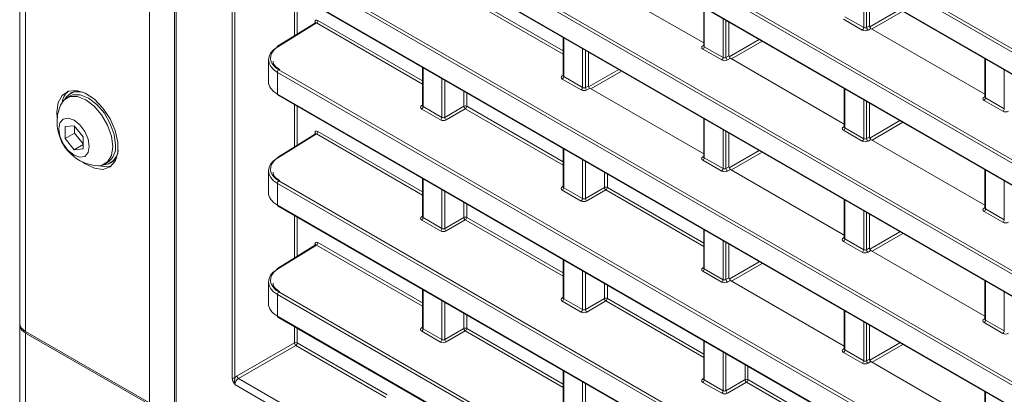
# Model space of a CAD drawing. Header units: millimetres. Extents: x 0 to 1118, y 0 to 864.
# Tile 109 of 235: x 750 to 774, y 341 to 351. Entities that reach past the tile are written whole.
import ezdxf

# ---------------------------------------------------------------- set-up
doc = ezdxf.new("R2010")
doc.units = ezdxf.units.MM

msp = doc.modelspace()

# ---------------------------------------------------------------- linework, layer by layer
at = {"color": 7, "linetype": 'Continuous', "lineweight": 15}
for p, q in [((749.742, 389.542), (749.742, 343.204)), ((753.54, 388.118), (753.54, 340.268)), ((756.072, 359.694), (854.802, 302.699)), ((756.072, 356.97), (854.802, 299.974)), ((756.072, 354.246), (854.802, 297.25)), ((756.072, 351.522), (837.918, 304.273)), ((763.718, 351.688), (766.512, 350.075)), ((770.577, 350.493), (770.577, 351.321)), ((766.512, 350.944), (766.512, 350.003)), ((756.993, 350.568), (756.062, 349.992)), ((767.13, 349.759), (767.13, 350.587)), ((770.612, 350.432), (773.406, 348.819)), ((763.064, 350.209), (763.064, 349.269)), ((763.683, 349.025), (763.683, 349.853)), ((766.511, 350.004), (766.51, 349.997)), ((755.842, 349.662), (755.842, 349.124)), ((767.165, 349.698), (769.959, 348.085)), ((773.406, 349.688), (773.406, 348.747)), ((759.617, 349.475), (759.617, 348.535)), ((763.064, 349.269), (763.063, 349.263)), ((751.02, 348.855), (750.978, 348.83)), ((763.718, 348.964), (766.512, 347.351)), ((769.959, 348.954), (769.959, 348.013)), ((750.959, 348.765), (750.891, 348.727)), ((756.072, 348.798), (787.804, 330.48)), ((770.577, 347.769), (770.577, 348.597)), ((773.406, 348.748), (773.404, 348.741)), ((750.655, 348.375), (750.664, 348.232)), ((759.617, 348.535), (759.616, 348.529)), ((766.512, 348.219), (766.512, 347.279)), ((751.074, 348.044), (750.853, 348.024)), ((750.853, 348.024), (750.853, 347.73)), ((751.083, 347.862), (750.853, 347.73)), ((751.295, 347.769), (751.074, 348.044)), ((751.083, 348.033), (751.083, 347.862)), ((751.083, 347.862), (751.295, 347.598)), ((767.13, 347.035), (767.13, 347.863)), ((769.959, 348.014), (769.957, 348.007)), ((750.853, 347.73), (751.074, 347.455)), ((751.295, 347.475), (751.295, 347.769)), ((756.993, 347.844), (756.062, 347.268)), ((770.612, 347.708), (773.406, 346.095)), ((751.295, 347.582), (751.074, 347.455)), ((751.074, 347.455), (751.295, 347.475)), ((763.064, 347.485), (763.064, 346.545)), ((751.829, 347.103), (751.896, 347.142)), ((751.962, 347.126), (752.004, 347.151)), ((766.511, 347.279), (766.51, 347.273)), ((755.842, 346.938), (755.842, 346.4)), ((767.165, 346.974), (769.959, 345.361)), ((773.406, 346.964), (773.406, 346.023)), ((759.617, 346.751), (759.617, 345.811)), ((763.064, 346.545), (763.063, 346.539)), ((769.959, 346.229), (769.959, 345.289)), ((756.072, 346.074), (787.804, 327.756)), ((773.406, 346.024), (773.404, 346.017)), ((759.617, 345.811), (759.616, 345.805)), ((770.577, 345.045), (770.577, 345.873)), ((766.512, 345.495), (766.512, 344.555)), ((769.959, 345.289), (769.957, 345.283)), ((756.993, 345.12), (756.062, 344.544)), ((767.13, 344.311), (767.13, 345.139)), ((770.612, 344.984), (773.406, 343.371)), ((763.064, 344.761), (763.064, 343.821)), ((766.511, 344.555), (766.51, 344.549)), ((767.165, 344.25), (769.959, 342.637)), ((773.406, 344.239), (773.406, 343.299)), ((755.842, 344.214), (755.842, 343.676)), ((759.617, 344.027), (759.617, 343.087)), ((763.064, 343.821), (763.063, 343.815)), ((769.959, 343.505), (769.959, 342.565)), ((756.072, 343.35), (787.804, 325.031)), ((773.406, 343.299), (773.404, 343.293)), ((749.742, 343.204), (749.742, 343.163)), ((749.742, 340.856), (749.742, 343.163)), ((759.617, 343.087), (759.616, 343.081)), ((770.577, 342.321), (770.577, 343.149)), ((752.924, 341.247), (749.888, 343)), ((749.888, 342.959), (752.882, 341.231)), ((766.512, 342.771), (766.512, 341.831)), ((769.959, 342.565), (769.957, 342.559)), ((770.612, 342.26), (773.406, 340.647)), ((763.064, 342.037), (763.064, 341.097)), ((766.511, 341.831), (766.51, 341.825)), ((773.406, 341.515), (773.406, 340.575))]:
    msp.add_line(p, q, dxfattribs=at)
at = {"color": 9, "linetype": 'Continuous', "lineweight": 0}
for p, q in [((749.888, 389.338), (749.888, 343)), ((753.576, 388.067), (753.576, 340.217)), ((752.924, 387.586), (752.924, 341.247)), ((754.949, 341.862), (754.949, 384.837)), ((755.019, 384.837), (755.019, 341.862)), ((854.792, 303.254), (756.061, 360.249)), ((756.096, 360.31), (854.826, 303.314)), ((756.061, 359.717), (854.792, 302.721)), ((854.792, 300.53), (756.061, 357.525)), ((756.096, 357.586), (854.826, 300.59)), ((756.061, 356.993), (854.792, 299.997)), ((756.096, 354.862), (854.826, 297.866)), ((854.792, 297.805), (756.061, 354.801)), ((756.061, 354.269), (854.792, 297.273)), ((837.908, 304.828), (756.061, 352.077)), ((756.096, 352.138), (837.942, 304.889)), ((756.061, 351.545), (837.908, 304.296)), ((756.477, 350.249), (756.477, 351.288)), ((756.547, 351.248), (756.547, 350.292)), ((760.702, 351.244), (763.064, 349.88)), ((770.434, 350.45), (770.434, 351.403)), ((770.504, 351.363), (770.504, 350.452)), ((763.064, 349.799), (760.667, 351.183)), ((766.526, 350.935), (766.526, 349.982)), ((770.583, 350.467), (771.319, 350.892)), ((771.39, 350.851), (770.638, 350.417)), ((757.018, 350.566), (756.087, 349.99)), ((756.982, 350.561), (756.982, 350.586)), ((759.617, 349.065), (757.018, 350.566)), ((757.052, 350.626), (759.617, 349.146)), ((766.987, 349.716), (766.987, 350.669)), ((767.057, 350.629), (767.057, 349.717)), ((770.399, 350.39), (769.939, 350.656)), ((769.973, 350.717), (770.434, 350.45)), ((770.504, 350.452), (770.577, 350.493)), ((770.612, 350.432), (770.54, 350.39)), ((763.079, 350.201), (763.079, 349.248)), ((767.136, 349.732), (767.873, 350.158)), ((767.944, 350.117), (767.192, 349.683)), ((763.54, 348.982), (763.54, 349.935)), ((763.61, 349.894), (763.61, 348.983)), ((766.49, 350.004), (766.512, 350.017)), ((766.952, 349.656), (766.491, 349.922)), ((766.526, 349.982), (766.987, 349.716)), ((767.057, 349.717), (767.13, 349.759)), ((767.165, 349.698), (767.092, 349.656)), ((773.42, 349.679), (773.42, 348.727)), ((787.793, 331.035), (756.061, 349.353)), ((756.061, 349.353), (756.061, 348.821)), ((756.096, 349.414), (787.828, 331.096)), ((759.632, 349.467), (759.632, 348.514)), ((763.689, 348.997), (764.427, 349.423)), ((764.498, 349.382), (763.746, 348.948)), ((773.881, 348.46), (773.881, 349.413)), ((760.093, 348.248), (760.093, 349.201)), ((760.163, 349.16), (760.163, 348.249)), ((763.043, 349.27), (763.064, 349.283)), ((763.505, 348.921), (763.044, 349.188)), ((763.079, 349.248), (763.54, 348.982)), ((756.061, 348.821), (787.793, 330.502)), ((760.632, 348.52), (760.632, 348.89)), ((760.702, 348.849), (760.702, 348.52)), ((763.61, 348.983), (763.683, 349.025)), ((763.718, 348.964), (763.645, 348.922)), ((769.973, 348.945), (769.973, 347.992)), ((770.434, 347.726), (770.434, 348.679)), ((770.504, 348.639), (770.504, 347.727)), ((773.384, 348.748), (773.406, 348.761)), ((773.847, 348.4), (773.386, 348.666)), ((773.42, 348.727), (773.881, 348.46)), ((756.477, 347.525), (756.477, 348.564)), ((756.547, 348.524), (756.547, 347.568)), ((759.596, 348.536), (759.617, 348.549)), ((760.058, 348.187), (759.597, 348.453)), ((759.632, 348.514), (760.093, 348.248)), ((760.163, 348.249), (760.632, 348.52)), ((760.667, 348.459), (760.198, 348.188)), ((763.064, 347.075), (760.667, 348.459)), ((760.702, 348.52), (763.064, 347.156)), ((766.526, 348.211), (766.526, 347.258)), ((770.583, 347.742), (771.32, 348.168)), ((771.391, 348.127), (770.639, 347.693)), ((756.982, 347.837), (756.982, 347.861)), ((757.052, 347.902), (759.617, 346.422)), ((766.987, 346.992), (766.987, 347.945)), ((767.057, 347.904), (767.057, 346.993)), ((769.937, 348.014), (769.959, 348.027)), ((770.399, 347.666), (769.939, 347.932)), ((769.973, 347.992), (770.434, 347.726)), ((757.018, 347.841), (756.087, 347.266)), ((759.617, 346.341), (757.018, 347.841)), ((770.504, 347.727), (770.577, 347.769)), ((770.612, 347.708), (770.54, 347.666)), ((763.079, 347.477), (763.079, 346.524)), ((767.137, 347.007), (767.874, 347.433)), ((767.945, 347.392), (767.193, 346.958)), ((763.54, 346.258), (763.54, 347.211)), ((763.61, 347.17), (763.61, 346.259)), ((766.49, 347.28), (766.512, 347.293)), ((766.952, 346.931), (766.491, 347.198)), ((766.526, 347.258), (766.987, 346.992)), ((764.079, 346.53), (764.079, 346.9)), ((767.057, 346.993), (767.13, 347.035)), ((767.165, 346.974), (767.092, 346.932)), ((773.42, 346.955), (773.42, 346.002)), ((756.096, 346.69), (787.828, 328.371)), ((759.632, 346.743), (759.632, 345.79)), ((764.149, 346.859), (764.149, 346.53)), ((773.881, 345.736), (773.881, 346.689)), ((787.793, 328.311), (756.061, 346.629)), ((756.061, 346.629), (756.061, 346.097)), ((760.093, 345.524), (760.093, 346.477)), ((760.163, 346.436), (760.163, 345.525)), ((763.043, 346.546), (763.064, 346.559)), ((763.505, 346.197), (763.044, 346.463)), ((763.079, 346.524), (763.54, 346.258)), ((763.61, 346.259), (764.079, 346.53)), ((764.114, 346.469), (763.645, 346.198)), ((766.512, 345.085), (764.114, 346.469)), ((764.149, 346.53), (766.512, 345.166)), ((760.632, 345.796), (760.632, 346.166)), ((769.973, 346.221), (769.973, 345.268)), ((756.061, 346.097), (787.793, 327.778)), ((760.702, 346.125), (760.702, 345.796)), ((770.434, 345.002), (770.434, 345.955)), ((773.384, 346.024), (773.406, 346.037)), ((773.847, 345.676), (773.386, 345.942)), ((773.42, 346.002), (773.881, 345.736)), ((756.477, 344.801), (756.477, 345.84)), ((756.547, 345.8), (756.547, 344.844)), ((759.596, 345.812), (759.617, 345.825)), ((760.058, 345.463), (759.597, 345.729)), ((759.632, 345.79), (760.093, 345.524)), ((760.163, 345.525), (760.632, 345.796)), ((760.667, 345.735), (760.198, 345.464)), ((763.064, 344.351), (760.667, 345.735)), ((760.702, 345.796), (763.064, 344.432)), ((770.504, 345.914), (770.504, 345.003)), ((766.526, 345.487), (766.526, 344.534)), ((770.584, 345.017), (771.321, 345.443)), ((766.987, 344.268), (766.987, 345.221)), ((769.937, 345.29), (769.959, 345.303)), ((770.399, 344.941), (769.939, 345.208)), ((769.973, 345.268), (770.434, 345.002)), ((771.392, 345.402), (770.64, 344.968)), ((757.018, 345.117), (756.087, 344.542)), ((756.982, 345.113), (756.982, 345.137)), ((759.617, 343.617), (757.018, 345.117)), ((757.052, 345.178), (759.617, 343.698)), ((767.057, 345.18), (767.057, 344.269)), ((770.504, 345.003), (770.577, 345.045)), ((770.612, 344.984), (770.54, 344.942)), ((763.079, 344.753), (763.079, 343.8)), ((763.54, 343.534), (763.54, 344.487)), ((766.49, 344.556), (766.512, 344.569)), ((766.952, 344.207), (766.491, 344.473)), ((766.526, 344.534), (766.987, 344.268)), ((767.137, 344.282), (767.875, 344.708)), ((767.946, 344.667), (767.194, 344.233)), ((763.61, 344.446), (763.61, 343.535)), ((767.057, 344.269), (767.13, 344.311)), ((767.165, 344.25), (767.092, 344.208)), ((773.42, 344.231), (773.42, 343.278)), ((759.632, 344.019), (759.632, 343.066)), ((764.079, 343.806), (764.079, 344.176)), ((764.149, 344.135), (764.149, 343.806)), ((787.793, 325.586), (756.061, 343.905)), ((756.061, 343.905), (756.061, 343.373)), ((756.096, 343.966), (787.828, 325.647)), ((760.093, 342.8), (760.093, 343.753)), ((763.043, 343.822), (763.064, 343.835)), ((763.079, 343.8), (763.54, 343.534)), ((763.61, 343.535), (764.079, 343.806)), ((764.149, 343.806), (766.512, 342.442)), ((773.881, 343.012), (773.881, 343.965)), ((760.163, 343.712), (760.163, 342.801)), ((763.505, 343.473), (763.044, 343.739)), ((764.114, 343.745), (763.645, 343.474)), ((766.512, 342.361), (764.114, 343.745)), ((756.061, 343.373), (787.793, 325.054)), ((760.632, 343.072), (760.632, 343.442)), ((760.702, 343.401), (760.702, 343.072)), ((769.973, 343.497), (769.973, 342.544)), ((773.384, 343.3), (773.406, 343.313)), ((773.42, 343.278), (773.881, 343.012)), ((756.477, 342.717), (756.477, 343.116)), ((756.547, 343.075), (756.547, 342.717)), ((759.596, 343.088), (759.617, 343.101)), ((759.632, 343.066), (760.093, 342.8)), ((760.163, 342.801), (760.632, 343.072)), ((760.702, 343.072), (763.064, 341.708)), ((770.434, 342.278), (770.434, 343.231)), ((770.504, 343.19), (770.504, 342.279)), ((773.847, 342.951), (773.386, 343.218)), ((749.888, 342.959), (749.888, 340.653)), ((760.058, 342.739), (759.597, 343.005)), ((760.667, 343.011), (760.198, 342.74)), ((763.064, 341.627), (760.667, 343.011)), ((755.072, 341.906), (756.477, 342.717)), ((756.512, 342.656), (755.107, 341.845)), ((758.721, 341.381), (756.512, 342.656)), ((756.547, 342.717), (758.752, 341.444)), ((766.526, 342.763), (766.526, 341.81)), ((769.937, 342.566), (769.959, 342.579)), ((769.973, 342.544), (770.434, 342.278)), ((770.584, 342.292), (771.322, 342.718)), ((771.393, 342.677), (770.641, 342.243)), ((766.987, 341.544), (766.987, 342.497)), ((767.057, 342.456), (767.057, 341.545)), ((770.399, 342.217), (769.939, 342.483)), ((770.504, 342.279), (770.577, 342.321)), ((767.526, 341.816), (767.526, 342.186)), ((767.596, 342.145), (767.596, 341.816)), ((770.612, 342.26), (770.54, 342.218)), ((755.107, 341.845), (757.342, 340.554)), ((763.079, 342.029), (763.079, 341.076)), ((766.49, 341.832), (766.512, 341.845)), ((767.057, 341.545), (767.526, 341.816)), ((767.596, 341.816), (769.959, 340.452)), ((757.265, 340.397), (755.018, 341.694)), ((763.54, 340.81), (763.54, 341.763)), ((763.61, 341.722), (763.61, 340.811)), ((766.952, 341.483), (766.491, 341.749)), ((766.526, 341.81), (766.987, 341.544)), ((767.561, 341.755), (767.092, 341.484)), ((769.959, 340.371), (767.561, 341.755)), ((773.42, 341.507), (773.42, 340.554))]:
    msp.add_line(p, q, dxfattribs=at)
at = {"color": 7, "linetype": 'Continuous', "lineweight": 15, "flags": 128}
for points in [[(751.287, 347.153), (751.35, 347.109), (751.573, 346.999), (751.782, 346.973), (751.957, 347.033), (752.083, 347.174), (752.149, 347.383), (752.149, 347.642), (752.083, 347.927), (751.957, 348.213), (751.782, 348.476), (751.573, 348.691), (751.35, 348.839), (751.132, 348.907), (750.938, 348.89), (750.785, 348.788), (750.688, 348.611), (750.655, 348.375), (750.655, 348.375)], [(751.02, 348.855), (751.103, 348.888), (751.177, 348.9)], [(750.741, 348.547), (750.824, 348.674), (750.97, 348.759), (751.155, 348.761), (751.36, 348.68), (751.565, 348.525), (751.75, 348.309), (751.896, 348.055), (751.991, 347.787), (752.023, 347.532)], [(750.959, 348.765), (751.038, 348.798), (751.222, 348.8), (751.427, 348.719), (751.632, 348.563), (751.817, 348.348), (751.964, 348.094), (752.058, 347.826), (752.09, 347.571)], [(751.447, 347.534), (751.418, 347.385), (751.338, 347.292), (751.217, 347.269), (751.074, 347.319), (750.931, 347.434), (750.81, 347.597), (750.729, 347.784), (750.701, 347.965), (750.729, 348.113), (750.81, 348.207), (750.931, 348.23), (751.074, 348.18), (751.217, 348.065), (751.338, 347.902), (751.418, 347.715), (751.447, 347.534)], [(752.023, 347.532), (751.991, 347.314), (751.896, 347.155), (751.75, 347.071), (751.598, 347.063)], [(752.121, 347.263), (752.075, 347.206), (752.004, 347.151)], [(751.681, 347.06), (751.888, 347.034), (751.988, 347.056)]]:
    msp.add_lwpolyline(points, dxfattribs=at)
at = {"color": 9, "linetype": 'Continuous', "lineweight": 0}
for centre, radius, start, end in [((756.97, 350.561), 0.0274, 19.4795, 64.2828), ((756.975, 350.63), 0.077, 303.2297, 357.3477), ((770.357, 350.454), 0.077, 303.2297, 357.3477), ((770.583, 350.456), 0.0793, 183.5222, 236.4778), ((756.073, 349.97), 0.0251, 54.4735, 116.3416), ((766.506, 350.027), 0.0279, 236.5278, 281.5634), ((766.449, 349.986), 0.077, 303.2297, 357.3477), ((766.91, 349.72), 0.077, 303.2297, 357.3477), ((767.136, 349.722), 0.0793, 183.5222, 236.4778), ((756.138, 349.35), 0.077, 123.2297, 177.3477), ((763.058, 349.293), 0.0279, 236.5133, 281.7062), ((763.002, 349.252), 0.077, 303.2297, 357.3477), ((763.463, 348.986), 0.077, 303.2297, 357.3477), ((763.689, 348.988), 0.0793, 183.5222, 236.4778), ((773.4, 348.771), 0.0279, 236.5278, 281.5634), ((773.343, 348.73), 0.077, 303.2297, 357.3477), ((759.611, 348.559), 0.0279, 236.5133, 281.7062), ((759.555, 348.518), 0.077, 303.2297, 357.3477), ((760.666, 348.451), 0.077, 62.6565, 116.7662), ((760.711, 348.525), 0.0793, 183.5222, 236.4778), ((760.625, 348.523), 0.077, 303.2297, 357.3477), ((773.804, 348.464), 0.077, 303.2297, 357.3477), ((760.016, 348.252), 0.077, 303.2297, 357.3477), ((760.242, 348.254), 0.0793, 183.5222, 236.4778), ((756.97, 347.837), 0.0274, 19.4795, 64.2828), ((756.975, 347.906), 0.077, 303.2297, 357.3477), ((769.953, 348.037), 0.0279, 236.5278, 281.5634), ((769.896, 347.996), 0.077, 303.2297, 357.3477), ((770.357, 347.73), 0.077, 303.2297, 357.3477), ((770.583, 347.732), 0.0793, 183.5222, 236.4778), ((756.073, 347.246), 0.0251, 54.4735, 116.3416), ((766.506, 347.303), 0.0279, 236.5278, 281.5634), ((766.449, 347.262), 0.077, 303.2297, 357.3477), ((766.91, 346.996), 0.077, 303.2297, 357.3477), ((767.136, 346.998), 0.0793, 183.5222, 236.4778), ((756.138, 346.626), 0.077, 123.2297, 177.3477), ((763.058, 346.569), 0.0279, 236.5133, 281.7062), ((763.002, 346.528), 0.077, 303.2297, 357.3477), ((764.114, 346.461), 0.077, 62.6565, 116.7662), ((764.158, 346.535), 0.0793, 183.5222, 236.4778), ((764.072, 346.533), 0.077, 303.2297, 357.3477), ((763.463, 346.262), 0.077, 303.2297, 357.3477), ((763.689, 346.264), 0.0793, 183.5222, 236.4778), ((773.4, 346.047), 0.0279, 236.5278, 281.5634), ((773.343, 346.006), 0.077, 303.2297, 357.3477), ((759.611, 345.835), 0.0279, 236.5133, 281.7062), ((759.555, 345.794), 0.077, 303.2297, 357.3477), ((760.666, 345.727), 0.077, 62.6565, 116.7662), ((760.711, 345.801), 0.0793, 183.5222, 236.4778), ((760.625, 345.799), 0.077, 303.2297, 357.3477), ((773.804, 345.74), 0.077, 303.2297, 357.3477), ((760.016, 345.528), 0.077, 303.2297, 357.3477), ((760.242, 345.53), 0.0793, 183.5222, 236.4778), ((769.953, 345.313), 0.0279, 236.5278, 281.5634), ((769.896, 345.272), 0.077, 303.2297, 357.3477), ((756.97, 345.113), 0.0273, 19.2634, 64.3043), ((756.975, 345.182), 0.077, 303.2297, 357.3477), ((770.357, 345.006), 0.077, 303.2297, 357.3477), ((770.583, 345.008), 0.0793, 183.5222, 236.4778), ((756.073, 344.522), 0.0251, 54.4735, 116.3416), ((766.506, 344.579), 0.0279, 236.5133, 281.7062), ((766.449, 344.538), 0.077, 303.2297, 357.3477), ((766.91, 344.272), 0.077, 303.2297, 357.3477), ((767.136, 344.274), 0.0793, 183.5222, 236.4778), ((756.138, 343.901), 0.077, 123.2297, 177.3477), ((763.058, 343.845), 0.0279, 236.5133, 281.7062), ((763.002, 343.804), 0.077, 303.2297, 357.3477), ((764.114, 343.737), 0.077, 62.6565, 116.7662), ((764.158, 343.811), 0.0793, 183.5222, 236.4778), ((764.072, 343.809), 0.077, 303.2297, 357.3477), ((763.463, 343.538), 0.077, 303.2297, 357.3477), ((763.689, 343.54), 0.0793, 183.5222, 236.4778), ((773.4, 343.323), 0.0279, 236.5278, 281.5634), ((773.343, 343.282), 0.077, 303.2297, 357.3477), ((759.611, 343.111), 0.0279, 236.5278, 281.5634), ((759.555, 343.07), 0.077, 303.2297, 357.3477), ((760.666, 343.003), 0.077, 62.6565, 116.7662), ((760.711, 343.077), 0.0793, 183.5222, 236.4778), ((760.625, 343.075), 0.077, 303.2297, 357.3477), ((760.016, 342.804), 0.077, 303.2297, 357.3477), ((760.242, 342.806), 0.0793, 183.5222, 236.4778), ((773.804, 343.016), 0.077, 303.2297, 357.3477), ((756.512, 342.648), 0.077, 62.6565, 116.7662), ((756.556, 342.722), 0.0793, 183.5222, 236.4778), ((756.47, 342.72), 0.077, 303.2297, 357.3477), ((769.953, 342.589), 0.0279, 236.5278, 281.5634), ((769.896, 342.548), 0.077, 303.2297, 357.3477), ((770.357, 342.282), 0.077, 303.2297, 357.3477), ((770.583, 342.284), 0.0793, 183.5222, 236.4778), ((754.984, 341.931), 0.077, 242.6565, 296.7662), ((755.151, 341.911), 0.0793, 183.5222, 236.4778), ((766.506, 341.855), 0.0279, 236.5133, 281.7062), ((767.561, 341.747), 0.077, 62.6565, 116.7662), ((767.605, 341.821), 0.0793, 183.5222, 236.4778), ((767.519, 341.819), 0.077, 303.2297, 357.3477), ((766.449, 341.814), 0.077, 303.2297, 357.3477), ((766.91, 341.548), 0.077, 303.2297, 357.3477), ((767.136, 341.55), 0.0793, 183.5222, 236.4778)]:
    msp.add_arc(centre, radius, start, end, dxfattribs=at)
at = {"color": 7, "linetype": 'Continuous', "lineweight": 15}
for centre, radius, start, end in [((756.077, 349.973), 0.0247, 127.033, 186.4015), ((751.252, 348.53), 0.481, 132.0218, 169.2159), ((751.178, 348.489), 0.39, 63.2244, 147.9777), ((756.086, 348.818), 0.0247, 173.763, 234.9248), ((751.741, 348.135), 1.081, 157.6017, 180), ((751.741, 348.135), 1.081, 180, 262.3929), ((751.766, 347.47), 0.39, 272.0185, 356.7686), ((751.638, 347.517), 0.455, 304.5077, 6.8045), ((756.077, 347.249), 0.0247, 127.033, 186.4015), ((756.086, 346.094), 0.0247, 173.763, 234.9248), ((756.077, 344.525), 0.0247, 127.033, 186.4015), ((756.086, 343.37), 0.0247, 173.763, 234.9248), ((749.992, 343.229), 0.251, 185.6948, 245.6253), ((749.992, 343.188), 0.251, 185.6948, 245.6253)]:
    msp.add_arc(centre, radius, start, end, dxfattribs=at)
at = {"color": 9, "linetype": 'Continuous', "lineweight": 0}
for centre, major_axis, ratio, start_param, end_param in [((757.052, 350.545), (-0.05, 0.0866), 0.577206, 5.498021, 7.068512), ((757.017, 350.524), (-0.0237, 0.0441), 0.576503, 5.515406, 6.31802), ((770.47, 350.432), (0.1, 0.0015), 0.587275, 3.917956, 5.471299), ((770.469, 350.472), (0.05, 0.0016), 0.597067, 3.908285, 5.461628), ((756.591, 349.71), (0.7, 0.011), 0.587275, 2.364613, 2.700546), ((766.562, 349.964), (0.1, 0.0015), 0.587275, 2.364613, 3.917956), ((766.562, 350.004), (0.05, 0.0016), 0.597067, 3.122887, 3.908285), ((767.023, 349.698), (0.1, 0.0015), 0.587275, 3.917956, 5.471299), ((767.022, 349.738), (0.05, 0.0016), 0.597067, 3.908285, 5.461628), ((763.115, 349.23), (0.1, 0.0015), 0.587275, 2.364613, 3.917956), ((763.114, 349.27), (0.05, 0.0016), 0.597067, 3.122887, 3.908285), ((763.576, 348.964), (0.1, 0.0015), 0.587275, 3.917956, 5.471299), ((763.575, 349.004), (0.05, 0.0016), 0.597067, 3.908285, 5.461628), ((773.456, 348.708), (0.1, 0.0015), 0.587275, 2.364613, 3.917956), ((773.456, 348.748), (0.05, 0.0016), 0.597067, 3.122887, 3.908285), ((759.668, 348.496), (0.1, 0.0015), 0.587275, 2.364613, 3.917956), ((759.667, 348.536), (0.05, 0.0016), 0.597067, 3.122887, 3.908285), ((773.917, 348.442), (0.1, 0.0015), 0.587275, 3.917956, 5.471299), ((760.129, 348.23), (0.1, 0.0015), 0.587275, 3.917956, 5.471299), ((760.128, 348.27), (0.05, 0.0016), 0.597067, 3.908285, 5.461628), ((757.052, 347.821), (-0.05, 0.0866), 0.577206, 5.498021, 7.068512), ((770.009, 347.974), (0.1, 0.0015), 0.587275, 2.364613, 3.917956), ((770.009, 348.014), (0.05, 0.0016), 0.597067, 3.122887, 3.908285), ((757.017, 347.8), (-0.0237, 0.0441), 0.576503, 5.515406, 6.31802), ((770.47, 347.708), (0.1, 0.0015), 0.587275, 3.917956, 5.471299), ((770.469, 347.748), (0.05, 0.0016), 0.597067, 3.908285, 5.461628), ((756.591, 346.986), (0.7, 0.011), 0.587275, 2.364613, 2.700546), ((766.562, 347.24), (0.1, 0.0015), 0.587275, 2.364613, 3.917956), ((766.562, 347.28), (0.05, 0.0016), 0.597067, 3.122887, 3.908285), ((767.023, 346.974), (0.1, 0.0015), 0.587275, 3.917956, 5.471299), ((767.022, 347.014), (0.05, 0.0016), 0.597067, 3.908285, 5.461628), ((763.115, 346.506), (0.1, 0.0015), 0.587275, 2.364613, 3.917956), ((763.114, 346.546), (0.05, 0.0016), 0.597067, 3.122887, 3.908285), ((763.576, 346.24), (0.1, 0.0015), 0.587275, 3.917956, 5.471299), ((763.575, 346.28), (0.05, 0.0016), 0.597067, 3.908285, 5.461628), ((773.456, 345.984), (0.1, 0.0015), 0.587275, 2.364613, 3.917956), ((773.456, 346.024), (0.05, 0.0016), 0.597067, 3.122887, 3.908285), ((759.668, 345.772), (0.1, 0.0015), 0.587275, 2.364613, 3.917956), ((759.667, 345.812), (0.05, 0.0016), 0.597067, 3.122887, 3.908285), ((760.129, 345.506), (0.1, 0.0015), 0.587275, 3.917956, 5.471299), ((760.128, 345.546), (0.05, 0.0016), 0.597067, 3.908285, 5.461628), ((773.917, 345.718), (0.1, 0.0015), 0.587275, 3.917956, 5.471299), ((757.052, 345.097), (-0.05, 0.0866), 0.577206, 5.498021, 7.068512), ((770.009, 345.25), (0.1, 0.0015), 0.587275, 2.364613, 3.917956), ((770.009, 345.29), (0.05, 0.0016), 0.597067, 3.122887, 3.908285), ((757.017, 345.076), (-0.0237, 0.0441), 0.576503, 5.515406, 6.31802), ((770.469, 345.024), (0.05, 0.0016), 0.597067, 3.908285, 5.461628), ((770.47, 344.984), (0.1, 0.0015), 0.587275, 3.917956, 5.471299), ((756.591, 344.262), (0.7, 0.011), 0.587275, 2.364613, 2.700546), ((766.562, 344.516), (0.1, 0.0015), 0.587275, 2.364613, 3.917956), ((766.562, 344.556), (0.05, 0.0016), 0.597067, 3.122887, 3.908285), ((767.022, 344.29), (0.05, 0.0016), 0.597067, 3.908285, 5.461628), ((767.023, 344.25), (0.1, 0.0015), 0.587275, 3.917956, 5.471299), ((763.115, 343.782), (0.1, 0.0015), 0.587275, 2.364613, 3.917956), ((763.114, 343.822), (0.05, 0.0016), 0.597067, 3.122887, 3.908285), ((763.575, 343.556), (0.05, 0.0016), 0.597067, 3.908285, 5.461628), ((763.576, 343.516), (0.1, 0.0015), 0.587275, 3.917956, 5.471299), ((773.456, 343.26), (0.1, 0.0015), 0.587275, 2.364613, 3.917956), ((773.456, 343.3), (0.05, 0.0016), 0.597067, 3.122887, 3.908285), ((759.668, 343.048), (0.1, 0.0015), 0.587275, 2.364613, 3.917956), ((759.667, 343.088), (0.05, 0.0016), 0.597067, 3.122887, 3.908285), ((760.128, 342.822), (0.05, 0.0016), 0.597067, 3.908285, 5.461628), ((773.917, 342.994), (0.1, 0.0015), 0.587275, 3.917956, 5.471299), ((760.129, 342.781), (0.1, 0.0015), 0.587275, 3.917956, 5.471299), ((770.009, 342.526), (0.1, 0.0015), 0.587275, 2.364613, 3.917956), ((770.009, 342.566), (0.05, 0.0016), 0.597067, 3.122887, 3.908285), ((770.47, 342.26), (0.1, 0.0015), 0.587275, 3.917956, 5.471299), ((770.469, 342.3), (0.05, 0.0016), 0.597067, 3.908285, 5.461628), ((755.109, 341.743), (0.065, 0.107), 0.59131, 0.815598, 2.368941), ((755.074, 341.764), (0.09, 0.15), 0.587369, 0.811807, 1.248332), ((766.562, 341.792), (0.1, 0.0015), 0.587275, 2.364613, 3.917956), ((766.562, 341.832), (0.05, 0.0016), 0.597067, 3.122887, 3.908285), ((767.023, 341.526), (0.1, 0.0015), 0.587275, 3.917956, 5.471299), ((767.022, 341.566), (0.05, 0.0016), 0.597067, 3.908285, 5.461628)]:
    msp.add_ellipse(centre, major_axis=major_axis, ratio=ratio, start_param=start_param, end_param=end_param, dxfattribs=at)
at = {"color": 7, "linetype": 'Continuous', "lineweight": 15}
for centre, major_axis, ratio, start_param, end_param in [((770.612, 350.473), (-0.025, 0.0433), 0.577557, 0.785632, 2.356124), ((756.592, 349.669), (0.75, 0.011), 0.586615, 2.365234, 3.918577), ((756.591, 349.71), (0.7, 0.011), 0.587275, 2.700546, 3.917956), ((767.165, 349.739), (-0.025, 0.0433), 0.577557, 0.785632, 2.356124), ((756.592, 349.117), (0.75, -0.01), 0.567807, 3.149475, 3.934873), ((763.718, 349.005), (-0.025, 0.0433), 0.577557, 0.785632, 2.356124), ((770.612, 347.749), (-0.025, 0.0433), 0.577557, 0.785632, 2.356124), ((756.592, 346.945), (0.75, 0.011), 0.586615, 2.365234, 3.918577), ((756.591, 346.986), (0.7, 0.011), 0.587275, 2.700546, 3.917956), ((767.165, 347.015), (-0.025, 0.0433), 0.577557, 0.785632, 2.356124), ((756.592, 346.393), (0.75, -0.01), 0.567807, 3.149475, 3.934873), ((770.612, 345.025), (-0.025, 0.0433), 0.577557, 0.785632, 2.356124), ((756.592, 344.221), (0.75, 0.011), 0.586615, 2.365234, 3.918577), ((756.591, 344.262), (0.7, 0.011), 0.587275, 2.700546, 3.917956), ((767.165, 344.291), (-0.025, 0.0433), 0.577557, 0.785632, 2.356124), ((756.592, 343.669), (0.75, -0.01), 0.567807, 3.149475, 3.934873), ((770.612, 342.301), (-0.025, 0.0433), 0.577557, 0.785632, 2.356124)]:
    msp.add_ellipse(centre, major_axis=major_axis, ratio=ratio, start_param=start_param, end_param=end_param, dxfattribs=at)
for points, knots in [([(756.997, 350.572), (756.997, 350.572), (756.997, 350.573), (756.995, 350.569), (756.993, 350.568), (756.993, 350.568)], [0, 0, 0, 0, 0.234585, 0.918463, 1, 1, 1, 1]), ([(756.122, 349.417), (756.097, 349.433), (756.025, 349.48), (755.96, 349.554), (755.955, 349.609), (755.953, 349.627)], [0, 0, 0, 0, 0.259352, 0.759482, 1, 1, 1, 1]), ([(756.997, 347.848), (756.997, 347.848), (756.997, 347.849), (756.995, 347.845), (756.993, 347.844), (756.993, 347.844)], [0, 0, 0, 0, 0.234585, 0.918463, 1, 1, 1, 1]), ([(756.122, 346.693), (756.097, 346.709), (756.025, 346.756), (755.96, 346.83), (755.955, 346.885), (755.953, 346.903)], [0, 0, 0, 0, 0.259352, 0.759482, 1, 1, 1, 1]), ([(756.997, 345.124), (756.997, 345.124), (756.997, 345.125), (756.995, 345.121), (756.993, 345.12), (756.993, 345.12)], [0, 0, 0, 0, 0.234585, 0.918463, 1, 1, 1, 1]), ([(756.122, 343.969), (756.097, 343.985), (756.025, 344.032), (755.96, 344.106), (755.955, 344.161), (755.953, 344.179)], [0, 0, 0, 0, 0.259352, 0.759482, 1, 1, 1, 1])]:
    msp.add_open_spline(points, degree=3, knots=knots, dxfattribs=at)
at = {"color": 9, "linetype": 'Continuous', "lineweight": 0}
for points, knots in [([(754.949, 341.862), (754.949, 341.836), (754.958, 341.806), (754.984, 341.748), (755.001, 341.72), (755.018, 341.694)], [0, 0, 0, 0, 0.5, 0.5, 1, 1, 1, 1]), ([(755.019, 341.862), (755.016, 341.849), (755.014, 341.835), (755.011, 341.806), (755.01, 341.792), (755.01, 341.749), (755.012, 341.72), (755.018, 341.694)], [0, 0, 0, 0, 0.25, 0.25, 0.5, 0.5, 1, 1, 1, 1])]:
    msp.add_open_spline(points, degree=3, knots=knots, dxfattribs=at)

doc.saveas('drawing.dxf')
